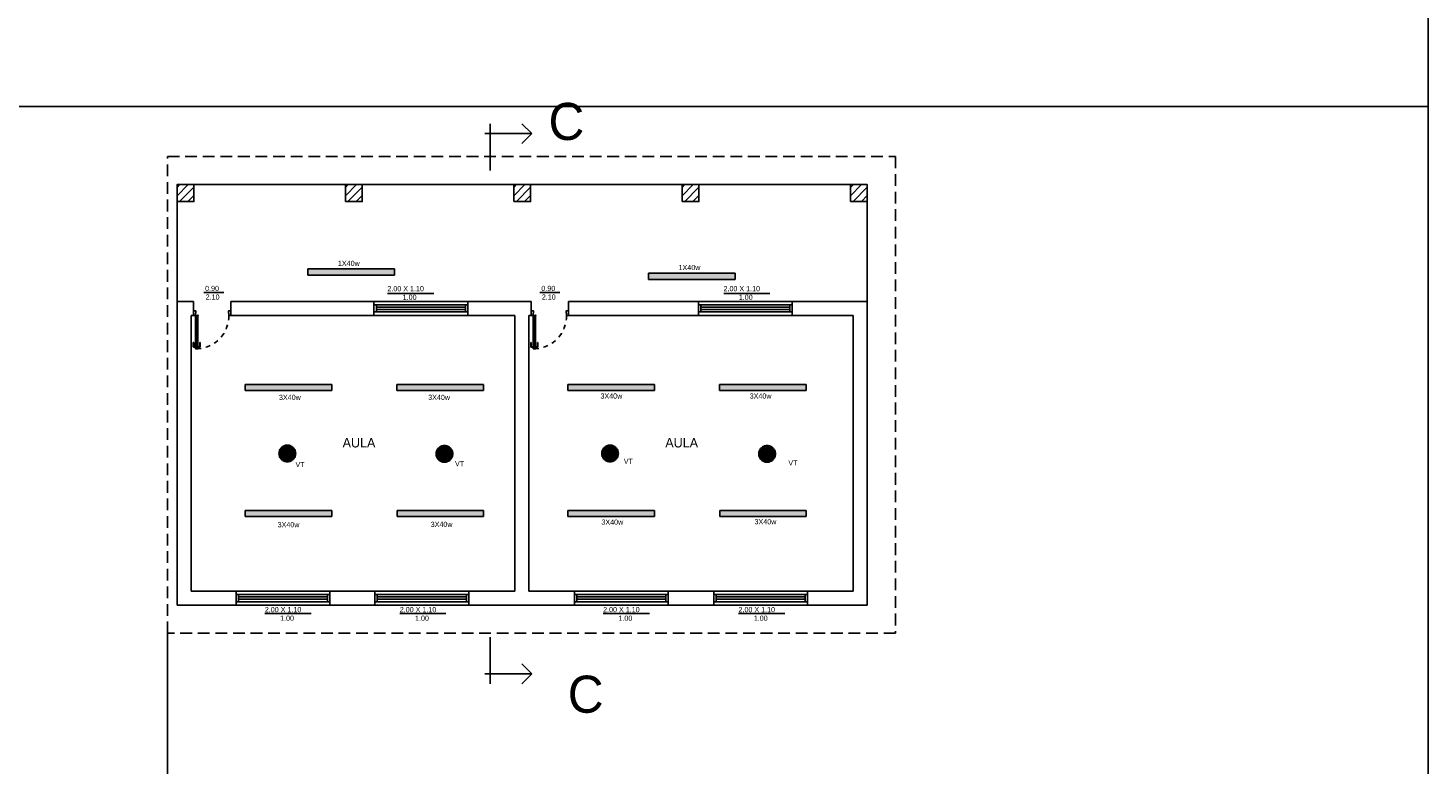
# Model space of a CAD drawing. Header units: millimetres. Extents: x 2197 to 2788, y 425 to 589.
# Tile 49 of 50: x 2740 to 2770, y 457 to 473. Entities that reach past the tile are written whole.
import ezdxf

# ---------------------------------------------------------------- set-up
doc = ezdxf.new("R2010")
doc.units = ezdxf.units.MM
doc.linetypes.add('ACAD_ISO04W100', pattern=[30, 24, -3, 0, -3])
doc.linetypes.add('DASHED2', pattern=[0.375, 0.25, -0.125])
for name, color, linetype in [('Abertura', 2, 'Continuous'), ('Cotas', 3, 'Continuous'), ('FOLHA', 2, 'Continuous'), ('PAREDE', 6, 'Continuous')]:
    doc.layers.add(name, color=color, linetype=linetype)

# ---------------------------------------------------------------- blocks, each defined once
blk = doc.blocks.new('puerta70 05')
at = {"color": 1, "linetype": 'Continuous'}
blk.add_line((71.829, 18.746), (71.829, 18.706), dxfattribs=at)
at = {"color": 1, "linetype": 'DASHED2', "ltscale": 0.01}
blk.add_lwpolyline([(71.199, 18.751, -0.402216), (71.909, 19.411, -0.402216)], format="xyb", dxfattribs=at)
at = {"color": 2, "linetype": 'Continuous'}
for points in [[(71.909, 19.411), (71.954, 19.411), (71.954, 19.406), (72.009, 19.406), (72.009, 19.456)], [(71.909, 19.456), (71.909, 19.411)], [(71.909, 18.701), (71.954, 18.701), (71.954, 18.706), (72.009, 18.706), (72.009, 18.656)], [(71.909, 18.656), (71.909, 18.701)]]:
    blk.add_lwpolyline(points, dxfattribs=at)
blk.add_lwpolyline([(71.909, 18.701), (71.199, 18.701), (71.199, 18.751), (71.909, 18.751)], close=True, dxfattribs=at)
at = {"color": 1, "linetype": 'Continuous'}
blk.add_lwpolyline([(71.904, 18.706), (71.204, 18.706), (71.204, 18.746), (71.904, 18.746)], close=True, dxfattribs=at)
for points in [[(71.226, 18.751), (71.226, 18.755)], [(71.226, 18.755), (71.251, 18.755)], [(71.226, 18.701), (71.226, 18.696)], [(71.226, 18.696), (71.251, 18.696)], [(71.232, 18.755), (71.232, 18.791)], [(71.232, 18.696), (71.232, 18.661)], [(71.242, 18.801), (71.332, 18.801)], [(71.242, 18.755), (71.242, 18.791)], [(71.242, 18.791), (71.332, 18.791)], [(71.242, 18.696), (71.242, 18.661)], [(71.242, 18.661), (71.332, 18.661)], [(71.242, 18.651), (71.332, 18.651)], [(71.251, 18.755), (71.251, 18.751)], [(71.251, 18.696), (71.251, 18.701)], [(71.299, 18.746), (71.299, 18.706)], [(71.332, 18.801), (71.332, 18.791)], [(71.332, 18.651), (71.332, 18.661)]]:
    blk.add_lwpolyline(points, dxfattribs=at)
for points in [[(71.232, 18.791, -0.414214), (71.242, 18.801, -0.414214)], [(71.242, 18.651, -0.414214), (71.232, 18.661, -0.414214)]]:
    blk.add_lwpolyline(points, format="xyb", dxfattribs=at)
at = {"linetype": 'Continuous'}
for p in [(71.199, 18.751), (71.904, 18.746), (71.904, 18.746)]:
    blk.add_point(p, dxfattribs=at)
at = {"color": 2, "linetype": 'Continuous'}
blk.add_point((71.909, 18.751), dxfattribs=at)
blk = doc.blocks.new('A$C7BF3546D')
at = {"layer": 'FOLHA'}
for p, q in [((0, 0.788), (0.212, 1)), ((0.887, 0), (0.887, 1)), ((1, 0.788), (0, 0.788)), ((0, 0.788), (0.212, 0.575))]:
    blk.add_line(p, q, dxfattribs=at)

msp = doc.modelspace()

# ---------------------------------------------------------------- hatches: boundary and pattern name
h = msp.add_hatch()
h.set_pattern_fill('ANSI31', color=1)
h.set_pattern_definition([(45, (2670.67813, 489.4676), (-0.08838835, 0.08838835), [])])
h.paths.add_polyline_path([(2743.659, 468.989), (2744.019, 468.989), (2744.019, 469.349), (2743.659, 469.349)])
h = msp.add_hatch()
h.set_pattern_fill('ANSI31', color=1)
h.set_pattern_definition([(45, (2674.26813, 489.4676), (-0.08838835, 0.08838835), [])])
h.paths.add_polyline_path([(2747.249, 468.989), (2747.609, 468.989), (2747.609, 469.349), (2747.249, 469.349)])
h = msp.add_hatch()
h.set_pattern_fill('ANSI31', color=1)
h.set_pattern_definition([(45, (2677.85813, 489.4676), (-0.08838835, 0.08838835), [])])
h.paths.add_polyline_path([(2750.839, 468.989), (2751.199, 468.989), (2751.199, 469.349), (2750.839, 469.349)])
h = msp.add_hatch()
h.set_pattern_fill('ANSI31', color=1)
h.set_pattern_definition([(45, (2681.44813, 489.4676), (-0.08838835, 0.08838835), [])])
h.paths.add_polyline_path([(2754.429, 468.989), (2754.789, 468.989), (2754.789, 469.349), (2754.429, 469.349)])
h = msp.add_hatch()
h.set_pattern_fill('ANSI31', color=1)
h.set_pattern_definition([(45, (2685.03813, 489.4676), (-0.08838835, 0.08838835), [])])
h.paths.add_polyline_path([(2758.019, 468.989), (2758.379, 468.989), (2758.379, 469.349), (2758.019, 469.349)])
at = {"layer": 'PAREDE', "linetype": 'ACAD_ISO04W100'}
h = msp.add_hatch(color=3, dxfattribs=at)
h.dxf.hatch_style = 1
h.paths.add_polyline_path([(2748.296, 467.551), (2746.451, 467.551), (2746.451, 467.418), (2748.296, 467.418)])
h = msp.add_hatch(color=3, dxfattribs=at)
h.dxf.hatch_style = 1
h.paths.add_polyline_path([(2755.56, 467.462), (2753.716, 467.462), (2753.716, 467.328), (2755.56, 467.328)])
h = msp.add_hatch(color=3, dxfattribs=at)
h.dxf.hatch_style = 1
h.paths.add_polyline_path([(2746.957, 465.089), (2745.112, 465.089), (2745.112, 464.955), (2746.957, 464.955)])
h = msp.add_hatch(color=3, dxfattribs=at)
h.dxf.hatch_style = 1
h.paths.add_polyline_path([(2750.194, 465.089), (2748.349, 465.089), (2748.349, 464.955), (2750.194, 464.955)])
h = msp.add_hatch(color=3, dxfattribs=at)
h.dxf.hatch_style = 1
h.paths.add_polyline_path([(2753.838, 465.089), (2751.993, 465.089), (2751.993, 464.955), (2753.838, 464.955)])
h = msp.add_hatch(color=3, dxfattribs=at)
h.dxf.hatch_style = 1
h.paths.add_polyline_path([(2757.075, 465.089), (2755.23, 465.089), (2755.23, 464.955), (2757.075, 464.955)])
h = msp.add_hatch(color=2, dxfattribs=at)
h.dxf.hatch_style = 1
h.paths.add_polyline_path([(2746.189, 463.615, 1), (2745.833, 463.615, 1)])
h = msp.add_hatch(color=2, dxfattribs=at)
h.dxf.hatch_style = 1
h.paths.add_polyline_path([(2749.538, 463.606, 1), (2749.182, 463.606, 1)])
h = msp.add_hatch(color=2, dxfattribs=at)
h.dxf.hatch_style = 1
h.paths.add_polyline_path([(2753.069, 463.615, 1), (2752.714, 463.615, 1)])
h = msp.add_hatch(color=2, dxfattribs=at)
h.dxf.hatch_style = 1
h.paths.add_polyline_path([(2756.418, 463.606, 1), (2756.063, 463.606, 1)])
h = msp.add_hatch(color=3, dxfattribs=at)
h.dxf.hatch_style = 1
h.paths.add_polyline_path([(2746.957, 462.402), (2745.112, 462.402), (2745.112, 462.269), (2746.957, 462.269)])
h = msp.add_hatch(color=3, dxfattribs=at)
h.dxf.hatch_style = 1
h.paths.add_polyline_path([(2750.195, 462.402), (2748.35, 462.402), (2748.35, 462.269), (2750.195, 462.269)])
h = msp.add_hatch(color=3, dxfattribs=at)
h.dxf.hatch_style = 1
h.paths.add_polyline_path([(2753.838, 462.402), (2751.993, 462.402), (2751.993, 462.269), (2753.838, 462.269)])
h = msp.add_hatch(color=3, dxfattribs=at)
h.dxf.hatch_style = 1
h.paths.add_polyline_path([(2757.076, 462.402), (2755.231, 462.402), (2755.231, 462.269), (2757.076, 462.269)])

# ---------------------------------------------------------------- linework, layer by layer
at = {"color": 7}
for p, q in [((2758.379, 469.349), (2743.659, 469.349)), ((2743.659, 466.859), (2743.659, 469.349)), ((2758.379, 466.859), (2758.379, 469.349))]:
    msp.add_line(p, q, dxfattribs=at)
at = {"color": 1}
for p, q in [((2744.228, 467.051), (2744.657, 467.051)), ((2748.148, 467.026), (2749.133, 467.026)), ((2751.396, 467.051), (2751.825, 467.051)), ((2755.317, 467.026), (2756.302, 467.026)), ((2745.532, 460.201), (2746.517, 460.201)), ((2748.409, 460.201), (2749.394, 460.201)), ((2752.746, 460.201), (2753.731, 460.201)), ((2755.633, 460.201), (2756.618, 460.201))]:
    msp.add_line(p, q, dxfattribs=at)
at = {"color": 6}
for p, q in [((2743.659, 460.379), (2743.659, 466.859)), ((2743.659, 466.859), (2744.009, 466.859)), ((2744.009, 466.559), (2744.009, 466.859)), ((2744.809, 466.859), (2751.209, 466.859)), ((2744.809, 466.559), (2744.809, 466.859)), ((2747.859, 466.859), (2747.859, 466.559)), ((2749.859, 466.859), (2749.859, 466.559)), ((2751.209, 466.559), (2751.209, 466.859)), ((2758.379, 466.859), (2752.009, 466.859)), ((2752.009, 466.559), (2752.009, 466.859)), ((2754.779, 466.859), (2754.779, 466.559)), ((2756.779, 466.859), (2756.779, 466.559)), ((2758.379, 466.859), (2758.379, 460.379)), ((2758.379, 466.859), (2758.379, 466.56)), ((2743.959, 460.679), (2743.959, 466.559)), ((2743.959, 466.559), (2744.009, 466.559)), ((2750.859, 466.559), (2744.809, 466.559)), ((2750.859, 460.679), (2750.859, 466.559)), ((2751.159, 460.679), (2751.159, 466.559)), ((2751.159, 466.559), (2751.209, 466.559)), ((2752.009, 466.559), (2758.079, 466.559)), ((2758.079, 466.559), (2758.079, 460.679)), ((2750.859, 460.679), (2743.959, 460.679)), ((2743.959, 460.679), (2744.919, 460.679)), ((2744.919, 460.679), (2744.919, 460.38)), ((2746.919, 460.679), (2746.919, 460.38)), ((2747.879, 460.679), (2747.879, 460.38)), ((2749.879, 460.679), (2749.879, 460.38)), ((2758.079, 460.679), (2751.159, 460.679)), ((2751.159, 460.679), (2752.035, 460.679)), ((2751.159, 460.679), (2752.132, 460.679)), ((2752.132, 460.679), (2752.132, 460.38)), ((2754.132, 460.679), (2754.132, 460.38)), ((2755.105, 460.679), (2755.105, 460.38)), ((2757.105, 460.679), (2757.105, 460.38)), ((2743.659, 460.379), (2743.659, 460.454)), ((2758.379, 460.379), (2743.659, 460.379))]:
    msp.add_line(p, q, dxfattribs=at)
at = {"color": 2}
for p, q in [((2747.909, 466.634), (2747.909, 466.784)), ((2749.81, 466.634), (2749.81, 466.784)), ((2754.829, 466.634), (2754.829, 466.784)), ((2756.73, 466.634), (2756.73, 466.784)), ((2744.969, 460.454), (2744.969, 460.604)), ((2746.869, 460.454), (2746.869, 460.604)), ((2747.929, 460.454), (2747.929, 460.604)), ((2749.829, 460.454), (2749.829, 460.604)), ((2752.182, 460.454), (2752.182, 460.604)), ((2754.082, 460.454), (2754.082, 460.604)), ((2755.155, 460.454), (2755.155, 460.604)), ((2757.055, 460.454), (2757.055, 460.604))]:
    msp.add_line(p, q, dxfattribs=at)
for p, q in [((2758.379, 466.784), (2758.379, 466.634)), ((2746.919, 460.604), (2746.919, 460.454)), ((2749.879, 460.604), (2749.879, 460.454)), ((2754.132, 460.604), (2754.132, 460.454)), ((2757.105, 460.604), (2757.105, 460.454))]:
    msp.add_line(p, q)
at = {"color": 5}
for points in [[(2743.659, 468.989), (2743.659, 469.349), (2744.019, 469.349), (2744.019, 468.989)], [(2747.249, 468.989), (2747.249, 469.349), (2747.609, 469.349), (2747.609, 468.989)], [(2750.839, 468.989), (2750.839, 469.349), (2751.199, 469.349), (2751.199, 468.989)], [(2754.429, 468.989), (2754.429, 469.349), (2754.789, 469.349), (2754.789, 468.989)], [(2758.019, 468.989), (2758.019, 469.349), (2758.379, 469.349), (2758.379, 468.989)]]:
    msp.add_lwpolyline(points, close=True, dxfattribs=at)
at = {"color": 2}
for points in [[(2749.859, 466.784), (2747.859, 466.784), (2747.859, 466.634), (2749.859, 466.634)], [(2756.779, 466.784), (2754.779, 466.784), (2754.779, 466.634), (2756.779, 466.634)], [(2746.919, 460.604), (2744.919, 460.604), (2744.919, 460.454), (2746.919, 460.454)], [(2749.879, 460.604), (2747.879, 460.604), (2747.879, 460.454), (2749.879, 460.454)], [(2754.132, 460.604), (2752.132, 460.604), (2752.132, 460.454), (2754.132, 460.454)], [(2757.105, 460.604), (2755.105, 460.604), (2755.105, 460.454), (2757.105, 460.454)]]:
    msp.add_lwpolyline(points, close=True, dxfattribs=at)
at = {"color": 1}
for points in [[(2749.809, 466.734), (2747.909, 466.734)], [(2747.909, 466.684), (2749.809, 466.684)], [(2756.729, 466.734), (2754.829, 466.734)], [(2754.829, 466.684), (2756.729, 466.684)], [(2746.869, 460.554), (2744.969, 460.554)], [(2744.969, 460.504), (2746.869, 460.504)], [(2749.829, 460.554), (2747.929, 460.554)], [(2747.929, 460.504), (2749.829, 460.504)], [(2754.082, 460.554), (2752.182, 460.554)], [(2752.182, 460.504), (2754.082, 460.504)], [(2757.055, 460.554), (2755.155, 460.554)], [(2755.155, 460.504), (2757.055, 460.504)]]:
    msp.add_lwpolyline(points, dxfattribs=at)
at = {"layer": 'Cotas'}
msp.add_line((2743.459, 439.502), (2743.459, 459.779), dxfattribs=at)
msp.add_lwpolyline([(2620.073, 534.006), (2770.335, 534.006), (2770.335, 439.502), (2620.073, 439.502)], close=True, dxfattribs=at)
at = {"layer": 'Cotas', "color": 5}
msp.add_lwpolyline([(2711.85, 494.945), (2770.335, 494.945), (2770.335, 471.019), (2712.05, 471.019)], close=True, dxfattribs=at)
at = {"layer": 'Cotas', "linetype": 'DASHED2'}
msp.add_lwpolyline([(2743.459, 469.949), (2758.979, 469.949), (2758.979, 459.779), (2743.459, 459.779)], close=True, dxfattribs=at)
at = {"layer": 'Cotas', "color": 3, "linetype": 'ACAD_ISO04W100'}
for points in [[(2746.451, 467.551), (2748.296, 467.551), (2748.296, 467.418), (2746.451, 467.418)], [(2753.716, 467.462), (2755.56, 467.462), (2755.56, 467.328), (2753.716, 467.328)], [(2745.112, 465.089), (2746.957, 465.089), (2746.957, 464.955), (2745.112, 464.955)], [(2748.349, 465.089), (2750.194, 465.089), (2750.194, 464.955), (2748.349, 464.955)], [(2751.993, 465.089), (2753.838, 465.089), (2753.838, 464.955), (2751.993, 464.955)], [(2755.23, 465.089), (2757.075, 465.089), (2757.075, 464.955), (2755.23, 464.955)], [(2745.112, 462.402), (2746.957, 462.402), (2746.957, 462.269), (2745.112, 462.269)], [(2748.35, 462.402), (2750.195, 462.402), (2750.195, 462.269), (2748.35, 462.269)], [(2751.993, 462.402), (2753.838, 462.402), (2753.838, 462.269), (2751.993, 462.269)], [(2755.231, 462.402), (2757.076, 462.402), (2757.076, 462.269), (2755.231, 462.269)]]:
    msp.add_lwpolyline(points, close=True, dxfattribs=at)
at = {"layer": 'Cotas', "color": 2, "linetype": 'ACAD_ISO04W100'}
for centre in [(2746.011, 463.615), (2749.36, 463.606), (2752.892, 463.615), (2756.241, 463.606)]:
    msp.add_circle(centre, 0.178, dxfattribs=at)

# ---------------------------------------------------------------- block references
at = {"layer": 'Abertura', "color": 2, "xscale": -1, "rotation": 270}
for p in [(2725.353, 394.651), (2732.553, 394.651)]:
    msp.add_blockref('puerta70 05', p, dxfattribs=at)
at = {"layer": 'FOLHA', "color": 252, "xscale": -1}
msp.add_blockref('A$C7BF3546D', (2751.223, 469.65), dxfattribs=at)
at = {"layer": 'FOLHA', "color": 252, "rotation": 180}
msp.add_blockref('A$C7BF3546D', (2751.223, 459.7), dxfattribs=at)

# ---------------------------------------------------------------- texts
at = {"attachment_point": 1}
for s, width, insert, char_height in [('C', 0.98058, (2751.58, 471.093), 0.791), ('\\A1;\\pi0.75507;{\\fZurich Cn BT|b0|i0|c0|p34;\\C2;1X40w}', 1.99287, (2746.334, 467.726), 0.11019), ('\\A1;\\pi0.75507;{\\fZurich Cn BT|b0|i0|c0|p34;\\C2;1X40w}', 1.99287, (2753.599, 467.637), 0.11019), ('\\A1;\\pi0.82853;{\\fZurich Cn BT|b0|i0|c0|p34;\\C2;0.90\\P\\pi0.83902;2.10}', 1.99287, (2743.43, 467.191), 0.11019), ('\\A1;\\pi0.5137;{\\fZurich Cn BT|b0|i0|c0|p34;\\C2;2.00 X 1.10\\P\\pi0.83902;1.00}', 1.99287, (2747.631, 467.186), 0.11019), ('\\A1;\\pi0.82853;{\\fZurich Cn BT|b0|i0|c0|p34;\\C2;0.90\\P\\pi0.83902;2.10}', 1.99287, (2750.599, 467.191), 0.11019), ('\\A1;\\pi0.5137;{\\fZurich Cn BT|b0|i0|c0|p34;\\C2;2.00 X 1.10\\P\\pi0.83902;1.00}', 1.99287, (2754.799, 467.186), 0.11019), ('\\A1;\\pi0.74458;{\\fZurich Cn BT|b0|i0|c0|p34;\\C2;3X40w}', 1.99287, (2745.088, 464.867), 0.11019), ('\\A1;\\pi0.74458;{\\fZurich Cn BT|b0|i0|c0|p34;\\C2;3X40w}', 1.99287, (2748.27, 464.867), 0.11019), ('\\A1;\\pi0.74458;{\\fZurich Cn BT|b0|i0|c0|p34;\\C2;3X40w}', 1.99287, (2751.944, 464.896), 0.11019), ('\\A1;\\pi0.74458;{\\fZurich Cn BT|b0|i0|c0|p34;\\C2;3X40w}', 1.99287, (2755.126, 464.896), 0.11019), ('\\A1;{\\fZurich Cn BT|b0|i0|c0|p34;\\C2;AULA}', 1.99287, (2747.19, 463.944), 0.2), ('\\A1;{\\fZurich Cn BT|b0|i0|c0|p34;\\C2;AULA}', 1.99287, (2754.071, 463.944), 0.2), ('\\A1;\\pi0.90723;{\\fZurich Cn BT|b0|i0|c0|p34;\\C2;VT}', 1.99287, (2745.278, 463.434), 0.11019), ('\\A1;\\pi0.90723;{\\fZurich Cn BT|b0|i0|c0|p34;\\C2;VT}', 1.99287, (2748.68, 463.452), 0.11019), ('\\A1;\\pi0.90723;{\\fZurich Cn BT|b0|i0|c0|p34;\\C2;VT}', 1.99287, (2752.278, 463.504), 0.11019), ('\\A1;\\pi0.90723;{\\fZurich Cn BT|b0|i0|c0|p34;\\C2;VT}', 1.99287, (2755.788, 463.469), 0.11019), ('\\A1;\\pi0.74458;{\\fZurich Cn BT|b0|i0|c0|p34;\\C2;3X40w}', 1.99287, (2745.06, 462.151), 0.11019), ('\\A1;\\pi0.74458;{\\fZurich Cn BT|b0|i0|c0|p34;\\C2;3X40w}', 1.99287, (2748.324, 462.159), 0.11019), ('\\A1;\\pi0.74458;{\\fZurich Cn BT|b0|i0|c0|p34;\\C2;3X40w}', 1.99287, (2751.964, 462.206), 0.11019), ('\\A1;\\pi0.74458;{\\fZurich Cn BT|b0|i0|c0|p34;\\C2;3X40w}', 1.99287, (2755.229, 462.214), 0.11019), ('\\A1;\\pi0.5137;{\\fZurich Cn BT|b0|i0|c0|p34;\\C2;2.00 X 1.10\\P\\pi0.83902;1.00}', 1.99287, (2745.018, 460.34), 0.11019), ('\\A1;\\pi0.5137;{\\fZurich Cn BT|b0|i0|c0|p34;\\C2;2.00 X 1.10\\P\\pi0.83902;1.00}', 1.99287, (2747.895, 460.34), 0.11019), ('\\A1;\\pi0.5137;{\\fZurich Cn BT|b0|i0|c0|p34;\\C2;2.00 X 1.10\\P\\pi0.83902;1.00}', 1.99287, (2752.232, 460.34), 0.11019), ('\\A1;\\pi0.5137;{\\fZurich Cn BT|b0|i0|c0|p34;\\C2;2.00 X 1.10\\P\\pi0.83902;1.00}', 1.99287, (2755.119, 460.34), 0.11019), ('C', 0.98058, (2751.991, 458.876), 0.791)]:
    msp.add_mtext_dynamic_manual_height_columns(s, width=width, gutter_width=1, heights=[0], dxfattribs=dict(at, insert=insert, char_height=char_height))

doc.saveas('drawing.dxf')
